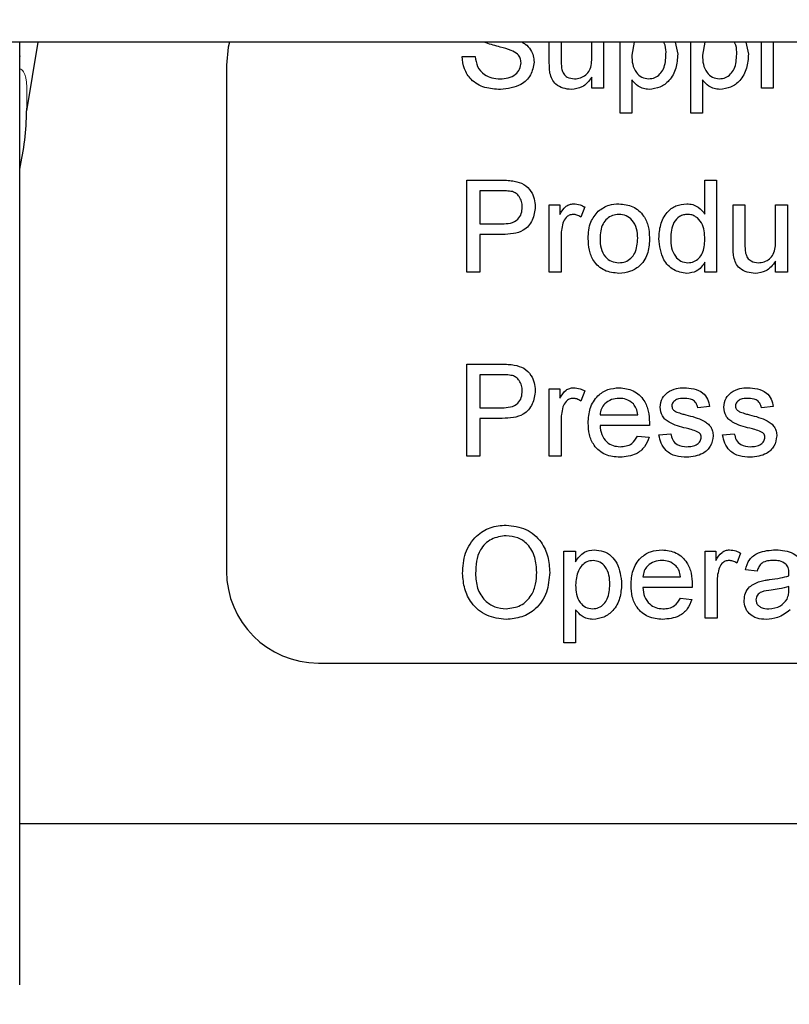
# Paper-space layout 'Blatt5' of a CAD drawing. Header units: millimetres. Extents: x 5 to 418, y 2 to 292.
# Tile 6 of 32: x 203 to 214, y 103 to 117. Entities that reach past the tile are written whole.
import ezdxf

# ---------------------------------------------------------------- set-up
doc = ezdxf.new("R2010")
doc.units = ezdxf.units.MM
doc.layers.add('SLD-0', color=7, linetype='Continuous')
doc.styles.add('SLDTEXTSTYLE0', font='TXT', dxfattribs={"width": 0.605})
doc.dimstyles.new('SLDDIMSTYLE5', dxfattribs={"dimtxt": 3.5, "dimasz": 3.5, "dimexe": 0, "dimexo": 0.0625, "dimgap": 0.875, "dimtad": 1, "dimlfac": 1.5, "dimrnd": 1e-09, "dimzin": 12, "dimdsep": 46, "dimtxsty": 'SLDTEXTSTYLE0', "dimsah": 1, "dimcen": 0.09, "dimadec": 0, "dimazin": 3, "dimtfac": 1, "dimtofl": 0, "dimtmove": 0, "dimatfit": 3, "dimfxl": 1, "dimfrac": 2, "dimtolj": 1, "dimtzin": 12, "dimarcsym": 0})

# ---------------------------------------------------------------- blocks, each defined once
blk = doc.blocks.new('_D_29')
at = {"layer": 'SLD-0'}
for p, q in [((199.887, 103.301), (199.887, 80.71)), ((247.887, 103.301), (247.887, 80.71)), ((247.887, 81.71), (199.887, 81.71))]:
    blk.add_line(p, q, dxfattribs=at)
for centre, start, end in [((226.585, 84.396), 153.4349, 206.5651), ((221.189, 84.396), 333.4349, 26.5651)]:
    blk.add_arc(centre, 6.006, start, end, dxfattribs=at)
for points in [[(199.887, 81.71), (203.387, 81.25), (203.387, 82.17)], [(247.887, 81.71), (244.387, 82.17), (244.387, 81.25)]]:
    blk.add_solid(points, dxfattribs=at)
at = {"layer": 'SLD-0', "insert": (221.213, 86.222), "char_height": 3.5, "attachment_point": 1, "style": 'SLDTEXTSTYLE0'}
blk.add_mtext('72', dxfattribs=at)
blk = doc.blocks.new('_D_34')
at = {"layer": 'SLD-0', "color": 7}
for p, q in [((166.22, 121.634), (166.22, 71.634)), ((247.887, 103.301), (247.887, 71.634)), ((166.22, 72.634), (247.887, 72.634))]:
    blk.add_line(p, q, dxfattribs=at)
for points in [[(166.22, 72.634), (169.72, 72.174), (169.72, 73.094)], [(247.887, 72.634), (244.387, 73.094), (244.387, 72.174)]]:
    blk.add_solid(points, dxfattribs=at)
at = {"layer": 'SLD-0', "color": 7, "insert": (201.038, 77.146), "char_height": 3.5, "attachment_point": 1, "style": 'SLDTEXTSTYLE0'}
blk.add_mtext('122,5', dxfattribs=at)

psp = doc.layouts.new('Blatt5')

# ---------------------------------------------------------------- linework, layer by layer
at = {"color": 7, "linetype": 'Continuous', "lineweight": 25}
for p, q in [((261.6443, 116.9677), (184.1289, 116.9677)), ((203.22, 103.9041), (203.22, 116.9677)), ((203.4815, 116.9704), (203.3198, 115.9718)), ((210.9037, 116.6747), (210.9037, 116.9677)), ((211.0747, 116.9677), (211.0747, 116.7455)), ((211.5191, 116.7636), (211.5191, 116.9677)), ((211.69, 116.9677), (211.69, 116.301)), ((211.9294, 115.942), (211.9294, 116.9677)), ((212.1358, 116.9677), (212.1003, 116.7802)), ((212.7273, 116.9677), (212.767, 116.7954)), ((212.955, 115.942), (212.955, 116.9677)), ((213.1614, 116.9677), (213.1259, 116.7802)), ((213.753, 116.9677), (213.7926, 116.7954)), ((213.9806, 116.301), (213.9806, 116.9677)), ((214.1516, 116.9677), (214.1516, 116.301)), ((203.22, 116.7421), (203.2292, 116.7698)), ((206.22, 116.6344), (206.22, 109.301)), ((209.6388, 116.7626), (209.8268, 116.7626)), ((211.5191, 116.301), (211.5191, 116.4602)), ((212.1003, 116.4233), (212.1003, 115.942)), ((213.1259, 116.4233), (213.1259, 115.942)), ((211.69, 116.301), (211.5191, 116.301)), ((214.1516, 116.301), (213.9806, 116.301)), ((212.1003, 115.942), (211.9294, 115.942)), ((213.1259, 115.942), (212.955, 115.942)), ((209.7071, 114.9677), (210.197, 114.9677)), ((209.7071, 113.6344), (209.7071, 114.9677)), ((213.1601, 114.4752), (213.1601, 114.9677)), ((213.1601, 114.9677), (213.3311, 114.9677)), ((213.3311, 114.9677), (213.3311, 113.6344)), ((210.2135, 114.8138), (209.8952, 114.8138)), ((209.8952, 114.8138), (209.8952, 114.3352)), ((210.9037, 114.6087), (211.0576, 114.6087)), ((210.9037, 113.6344), (210.9037, 114.6087)), ((211.0576, 114.6087), (211.0576, 114.4728)), ((211.4165, 114.5801), (211.3631, 114.4319)), ((213.5704, 114.008), (213.5704, 114.6087)), ((213.5704, 114.6087), (213.7413, 114.6087)), ((213.7413, 114.6087), (213.7413, 114.0788)), ((214.1858, 114.6087), (214.3567, 114.6087)), ((214.1858, 114.097), (214.1858, 114.6087)), ((214.3567, 114.6087), (214.3567, 113.6344)), ((209.8952, 114.3352), (210.2167, 114.3352)), ((210.2218, 114.1814), (209.8952, 114.1814)), ((209.8952, 114.1814), (209.8952, 113.6344)), ((211.0747, 114.152), (211.0747, 113.6344)), ((213.1601, 113.6344), (213.1601, 113.7815)), ((214.1858, 113.6344), (214.1858, 113.7935)), ((209.8952, 113.6344), (209.7071, 113.6344)), ((211.0747, 113.6344), (210.9037, 113.6344)), ((213.3311, 113.6344), (213.1601, 113.6344)), ((214.3567, 113.6344), (214.1858, 113.6344)), ((209.7071, 110.9677), (209.7071, 112.301)), ((209.7071, 112.301), (210.197, 112.301)), ((210.2135, 112.1472), (209.8952, 112.1472)), ((209.8952, 112.1472), (209.8952, 111.6685)), ((210.9037, 111.942), (211.0576, 111.942)), ((210.9037, 110.9677), (210.9037, 111.942)), ((211.0576, 111.942), (211.0576, 111.8061)), ((211.4165, 111.9135), (211.3631, 111.7652)), ((209.8952, 111.6685), (210.2167, 111.6685)), ((213.2285, 111.6856), (213.0576, 111.6685)), ((214.1516, 111.6856), (213.9806, 111.6685)), ((209.8952, 111.5147), (209.8952, 110.9677)), ((210.2218, 111.5147), (209.8952, 111.5147)), ((211.6388, 111.566), (212.1858, 111.566)), ((211.0747, 111.4853), (211.0747, 110.9677)), ((212.3559, 111.4121), (211.6388, 111.4121)), ((212.1839, 111.2583), (212.3514, 111.2412)), ((212.4935, 111.2754), (212.6644, 111.2925)), ((213.4165, 111.2754), (213.5875, 111.2925)), ((209.8952, 110.9677), (209.7071, 110.9677)), ((211.0747, 110.9677), (210.9037, 110.9677)), ((211.1147, 108.2583), (211.1147, 109.5916)), ((211.1147, 109.5916), (211.2857, 109.5916)), ((211.2857, 109.5916), (211.2857, 109.437)), ((213.166, 109.5916), (213.3199, 109.5916)), ((213.166, 108.6173), (213.166, 109.5916)), ((213.3199, 109.5916), (213.3199, 109.4557)), ((213.6788, 109.563), (213.6254, 109.4148)), ((212.26, 109.2155), (212.8071, 109.2155)), ((213.9182, 109.301), (213.7472, 109.3181)), ((213.337, 109.1349), (213.337, 108.6173)), ((214.3789, 109.0291), (214.3797, 109.0788)), ((212.9772, 109.0617), (212.26, 109.0617)), ((212.8052, 108.9079), (212.9726, 108.8908)), ((211.2857, 108.7396), (211.2857, 108.2583)), ((213.337, 108.6173), (213.166, 108.6173)), ((211.2857, 108.2583), (211.1147, 108.2583)), ((207.5533, 107.9677), (238.22, 107.9677)), ((244.5533, 105.6344), (203.22, 105.6344)), ((203.22, 103.301), (203.22, 103.9041))]:
    psp.add_line(p, q, dxfattribs=at)
at = {"color": 7, "linetype": 'Continuous', "lineweight": 25, "flags": 128}
psp.add_lwpolyline([(206.2623, 116.9677), (206.2456, 116.8945), (206.22, 116.6344)], dxfattribs=at)
at = {"color": 7, "linetype": 'Continuous', "lineweight": 25}
psp.add_arc((207.5533, 109.301), 1.3333, 180, 270, dxfattribs=at)
psp.add_ellipse((199.8866, 116.0048), major_axis=(0, -3.6537), ratio=0.9396926, start_param=1.3288512, end_param=1.5617693, dxfattribs=at)
for points, knots in [([(210.3514, 116.8504), (210.2987, 116.8673), (210.2119, 116.895), (210.0891, 116.9265), (210.0113, 116.9474), (209.9703, 116.9644), (209.9623, 116.9677)], [0, 0, 0, 0, 0.4079034, 0.6719907, 0.9360443, 1, 1, 1, 1]), ([(210.5088, 116.9677), (210.5236, 116.9598), (210.5731, 116.9333), (210.6321, 116.8658), (210.6752, 116.7727), (210.6794, 116.7106), (210.6815, 116.6795)], [0, 0, 0, 0, 0.1420392, 0.4753115, 0.7375418, 1, 1, 1, 1]), ([(212.596, 116.793), (212.5967, 116.8382), (212.5975, 116.8995), (212.5709, 116.9535), (212.564, 116.9677)], [0, 0, 0, 0, 0.7377295, 1, 1, 1, 1]), ([(213.6217, 116.793), (213.6223, 116.8382), (213.6232, 116.8995), (213.5966, 116.9535), (213.5896, 116.9677)], [0, 0, 0, 0, 0.7377295, 1, 1, 1, 1]), ([(210.4935, 116.6704), (210.4913, 116.6934), (210.487, 116.7394), (210.4381, 116.8095), (210.3843, 116.8349), (210.3514, 116.8504)], [0, 0, 0, 0, 0.2800885, 0.5599705, 1, 1, 1, 1]), ([(212.1003, 116.7802), (212.102, 116.736), (212.1053, 116.6478), (212.1528, 116.5313), (212.2409, 116.4519), (212.3105, 116.4425), (212.3452, 116.4378)], [0, 0, 0, 0, 0.2812258, 0.5607439, 0.7806464, 1, 1, 1, 1]), ([(212.3452, 116.4378), (212.3757, 116.4413), (212.4366, 116.4483), (212.5115, 116.5052), (212.5874, 116.6157), (212.5924, 116.7199), (212.596, 116.793)], [0, 0, 0, 0, 0.18658, 0.3734104, 0.5603245, 1, 1, 1, 1]), ([(212.767, 116.7954), (212.762, 116.7265), (212.752, 116.5891), (212.66, 116.4142), (212.513, 116.3053), (212.405, 116.291), (212.3511, 116.2839)], [0, 0, 0, 0, 0.2807503, 0.5602778, 0.7801608, 1, 1, 1, 1]), ([(213.1259, 116.7802), (213.1276, 116.736), (213.131, 116.6478), (213.1784, 116.5313), (213.2666, 116.4519), (213.3361, 116.4425), (213.3709, 116.4378)], [0, 0, 0, 0, 0.2812258, 0.5607439, 0.7806464, 1, 1, 1, 1]), ([(213.3709, 116.4378), (213.4013, 116.4413), (213.4623, 116.4483), (213.5372, 116.5052), (213.613, 116.6157), (213.6181, 116.7199), (213.6217, 116.793)], [0, 0, 0, 0, 0.18658, 0.3734104, 0.5603245, 1, 1, 1, 1]), ([(213.7926, 116.7954), (213.7876, 116.7265), (213.7776, 116.5891), (213.6856, 116.4142), (213.5386, 116.3053), (213.4307, 116.291), (213.3767, 116.2839)], [0, 0, 0, 0, 0.2807503, 0.5602778, 0.7801608, 1, 1, 1, 1]), ([(210.1973, 116.2839), (210.1195, 116.2879), (209.9646, 116.2958), (209.7695, 116.4073), (209.6596, 116.5804), (209.6457, 116.7018), (209.6388, 116.7626)], [0, 0, 0, 0, 0.2808135, 0.5595629, 0.7796198, 1, 1, 1, 1]), ([(209.8268, 116.7626), (209.8344, 116.7117), (209.8495, 116.6104), (209.9483, 116.4996), (210.0693, 116.4461), (210.1491, 116.4406), (210.189, 116.4378)], [0, 0, 0, 0, 0.280632, 0.5586744, 0.7791973, 1, 1, 1, 1]), ([(210.189, 116.4378), (210.229, 116.4403), (210.3088, 116.4453), (210.4119, 116.4943), (210.4799, 116.5764), (210.4889, 116.6391), (210.4935, 116.6704)], [0, 0, 0, 0, 0.2809172, 0.5608127, 0.7805018, 1, 1, 1, 1]), ([(210.6815, 116.6795), (210.6708, 116.6146), (210.6495, 116.4846), (210.4687, 116.3151), (210.3002, 116.2958), (210.1973, 116.2839)], [0, 0, 0, 0, 0.2799417, 0.5600797, 1, 1, 1, 1]), ([(210.9133, 116.5214), (210.9099, 116.5499), (210.9037, 116.6008), (210.9037, 116.6521), (210.9037, 116.6747)], [0, 0, 0, 0, 0.5598387, 1, 1, 1, 1]), ([(211.0747, 116.7455), (211.0745, 116.7134), (211.0743, 116.6562), (211.0814, 116.5995), (211.0845, 116.5745)], [0, 0, 0, 0, 0.560241, 1, 1, 1, 1]), ([(211.2688, 116.4378), (211.298, 116.4407), (211.3563, 116.4465), (211.4348, 116.4896), (211.517, 116.5913), (211.5182, 116.6925), (211.5191, 116.7636)], [0, 0, 0, 0, 0.18711147, 0.37425315, 0.56083426, 1, 1, 1, 1]), ([(211.2229, 116.2839), (211.1831, 116.2875), (211.1035, 116.2947), (211.0019, 116.3473), (210.9366, 116.4299), (210.9211, 116.4908), (210.9133, 116.5214)], [0, 0, 0, 0, 0.2802863, 0.5601857, 0.7796074, 1, 1, 1, 1]), ([(211.0845, 116.5745), (211.0921, 116.5524), (211.1072, 116.5082), (211.1716, 116.4493), (211.232, 116.4421), (211.2688, 116.4378)], [0, 0, 0, 0, 0.2808637, 0.561194, 1, 1, 1, 1]), ([(211.5191, 116.4602), (211.4764, 116.4047), (211.3999, 116.3054), (211.277, 116.2905), (211.2229, 116.2839)], [0, 0, 0, 0, 0.55946567, 1, 1, 1, 1]), ([(212.3511, 116.2839), (212.3232, 116.286), (212.2674, 116.2902), (212.1758, 116.3352), (212.1289, 116.3899), (212.1003, 116.4233)], [0, 0, 0, 0, 0.28037836, 0.56057659, 1, 1, 1, 1]), ([(213.3767, 116.2839), (213.3488, 116.286), (213.293, 116.2902), (213.2015, 116.3352), (213.1546, 116.3899), (213.1259, 116.4233)], [0, 0, 0, 0, 0.2803784, 0.5605766, 1, 1, 1, 1]), ([(210.197, 114.9677), (210.234, 114.9675), (210.3002, 114.9673), (210.3658, 114.9588), (210.3946, 114.9551)], [0, 0, 0, 0, 0.5601005, 1, 1, 1, 1]), ([(210.3946, 114.9551), (210.443, 114.9433), (210.5394, 114.9198), (210.6387, 114.8173), (210.6903, 114.7004), (210.6958, 114.6231), (210.6986, 114.5844)], [0, 0, 0, 0, 0.280013, 0.5589104, 0.7793956, 1, 1, 1, 1]), ([(210.3671, 114.8021), (210.3386, 114.8064), (210.2877, 114.814), (210.2362, 114.8139), (210.2135, 114.8138)], [0, 0, 0, 0, 0.55958492, 1, 1, 1, 1]), ([(210.5106, 114.5791), (210.5089, 114.6057), (210.5055, 114.659), (210.4727, 114.7269), (210.4256, 114.7784), (210.3866, 114.7942), (210.3671, 114.8021)], [0, 0, 0, 0, 0.2802608, 0.5600775, 0.7801497, 1, 1, 1, 1]), ([(210.2167, 114.3352), (210.2576, 114.3366), (210.3389, 114.3395), (210.4484, 114.3877), (210.504, 114.4826), (210.5084, 114.5469), (210.5106, 114.5791)], [0, 0, 0, 0, 0.2814007, 0.5597529, 0.7793558, 1, 1, 1, 1]), ([(210.6986, 114.5844), (210.6915, 114.5177), (210.6774, 114.3847), (210.5072, 114.1922), (210.3302, 114.1855), (210.2218, 114.1814)], [0, 0, 0, 0, 0.2807512, 0.5597085, 1, 1, 1, 1]), ([(211.0576, 114.4728), (211.0831, 114.5162), (211.1188, 114.5767), (211.1982, 114.6206), (211.2371, 114.6241), (211.2565, 114.6258)], [0, 0, 0, 0, 0.5595991, 0.7797717, 1, 1, 1, 1]), ([(211.2565, 114.6258), (211.288, 114.6228), (211.3443, 114.6173), (211.3945, 114.5915), (211.4165, 114.5801)], [0, 0, 0, 0, 0.5595462, 1, 1, 1, 1]), ([(211.4678, 114.1215), (211.4717, 114.2052), (211.4785, 114.3545), (211.573, 114.4686), (211.6145, 114.5187)], [0, 0, 0, 0, 0.56096346, 1, 1, 1, 1]), ([(211.6145, 114.5187), (211.665, 114.5538), (211.7554, 114.6165), (211.8646, 114.623), (211.9128, 114.6258)], [0, 0, 0, 0, 0.5590331, 1, 1, 1, 1]), ([(211.9128, 114.6258), (211.9829, 114.6181), (212.1229, 114.6028), (212.2752, 114.466), (212.348, 114.2997), (212.3538, 114.19), (212.3567, 114.1352)], [0, 0, 0, 0, 0.2795556, 0.5586004, 0.7789908, 1, 1, 1, 1]), ([(212.4935, 114.1207), (212.498, 114.1885), (212.5071, 114.3238), (212.5917, 114.4992), (212.7367, 114.6079), (212.8434, 114.6198), (212.8968, 114.6258)], [0, 0, 0, 0, 0.2809621, 0.5604404, 0.7801273, 1, 1, 1, 1]), ([(212.8968, 114.6258), (212.9264, 114.6236), (212.9856, 114.6193), (213.0828, 114.5712), (213.1308, 114.5116), (213.1601, 114.4752)], [0, 0, 0, 0, 0.2805627, 0.5608961, 1, 1, 1, 1]), ([(211.1011, 114.3472), (211.0924, 114.3113), (211.0769, 114.247), (211.0753, 114.181), (211.0747, 114.152)], [0, 0, 0, 0, 0.5598877, 1, 1, 1, 1]), ([(211.2499, 114.472), (211.2304, 114.4696), (211.1916, 114.4648), (211.133, 114.422), (211.1132, 114.3756), (211.1011, 114.3472)], [0, 0, 0, 0, 0.2803051, 0.5609106, 1, 1, 1, 1]), ([(211.3631, 114.4319), (211.3436, 114.4443), (211.3088, 114.4665), (211.2679, 114.4703), (211.2499, 114.472)], [0, 0, 0, 0, 0.5601157, 1, 1, 1, 1]), ([(211.9128, 114.472), (211.8815, 114.4692), (211.8188, 114.4638), (211.7371, 114.4131), (211.6507, 114.3048), (211.6437, 114.1974), (211.6388, 114.1221)], [0, 0, 0, 0, 0.1871365, 0.3740246, 0.5610972, 1, 1, 1, 1]), ([(212.1858, 114.1271), (212.1837, 114.1736), (212.1796, 114.2661), (212.1194, 114.3843), (212.0222, 114.46), (211.9492, 114.468), (211.9128, 114.472)], [0, 0, 0, 0, 0.28106405, 0.56031642, 0.78017413, 1, 1, 1, 1]), ([(212.908, 114.472), (212.8879, 114.4705), (212.8478, 114.4676), (212.7739, 114.4346), (212.6744, 114.3269), (212.6684, 114.2034), (212.6644, 114.121)], [0, 0, 0, 0, 0.1257175, 0.25135, 0.5010251, 1, 1, 1, 1]), ([(213.1601, 114.1082), (213.1559, 114.1935), (213.1495, 114.3214), (213.0464, 114.4323), (212.9703, 114.4675), (212.9288, 114.4705), (212.908, 114.472)], [0, 0, 0, 0, 0.49896515, 0.74868434, 0.87428084, 1, 1, 1, 1]), ([(211.9128, 113.6173), (211.8413, 113.6248), (211.6984, 113.6399), (211.5432, 113.7814), (211.476, 113.9539), (211.4705, 114.0656), (211.4678, 114.1215)], [0, 0, 0, 0, 0.2796157, 0.5583707, 0.778858, 1, 1, 1, 1]), ([(211.6388, 114.1221), (211.6408, 114.075), (211.6449, 113.9813), (211.7024, 113.8594), (211.8019, 113.7831), (211.8758, 113.7751), (211.9128, 113.7711)], [0, 0, 0, 0, 0.2811293, 0.560384, 0.7801589, 1, 1, 1, 1]), ([(212.3567, 114.1352), (212.3543, 114.0625), (212.3495, 113.9178), (212.2454, 113.7354), (212.0829, 113.6343), (211.9695, 113.6229), (211.9128, 113.6173)], [0, 0, 0, 0, 0.2810332, 0.5595131, 0.779602, 1, 1, 1, 1]), ([(211.9128, 113.7711), (211.9444, 113.7739), (212.0077, 113.7795), (212.0892, 113.8325), (212.1749, 113.9427), (212.1813, 114.0511), (212.1858, 114.1271)], [0, 0, 0, 0, 0.1870444, 0.3739447, 0.5609834, 1, 1, 1, 1]), ([(212.8976, 113.6173), (212.8304, 113.6283), (212.6959, 113.6503), (212.5235, 113.8402), (212.5048, 114.0143), (212.4935, 114.1207)], [0, 0, 0, 0, 0.27961471, 0.55990103, 1, 1, 1, 1]), ([(212.6644, 114.121), (212.6662, 114.0759), (212.6698, 113.9859), (212.7202, 113.8683), (212.8089, 113.7867), (212.8796, 113.7763), (212.9149, 113.7711)], [0, 0, 0, 0, 0.2812057, 0.5608389, 0.7808122, 1, 1, 1, 1]), ([(212.9149, 113.7711), (212.9442, 113.7743), (213.0026, 113.7806), (213.0756, 113.8334), (213.1508, 113.938), (213.1563, 114.038), (213.1601, 114.1082)], [0, 0, 0, 0, 0.1867191, 0.3735422, 0.5605246, 1, 1, 1, 1]), ([(213.7413, 114.0788), (213.7412, 114.0467), (213.7409, 113.9895), (213.7481, 113.9328), (213.7512, 113.9079)], [0, 0, 0, 0, 0.560241, 1, 1, 1, 1]), ([(213.9355, 113.7711), (213.9646, 113.774), (214.0229, 113.7799), (214.1015, 113.823), (214.1837, 113.9246), (214.1849, 114.0259), (214.1858, 114.097)], [0, 0, 0, 0, 0.1871115, 0.3742532, 0.5608343, 1, 1, 1, 1]), ([(213.58, 113.8547), (213.5765, 113.8832), (213.5704, 113.9342), (213.5704, 113.9854), (213.5704, 114.008)], [0, 0, 0, 0, 0.5598387, 1, 1, 1, 1]), ([(213.1601, 113.7815), (213.144, 113.7556), (213.1118, 113.7039), (213.0249, 113.6328), (212.9458, 113.6231), (212.8976, 113.6173)], [0, 0, 0, 0, 0.2811161, 0.561725, 1, 1, 1, 1]), ([(213.8896, 113.6173), (213.8497, 113.6208), (213.7702, 113.628), (213.6685, 113.6806), (213.6033, 113.7632), (213.5878, 113.8242), (213.58, 113.8547)], [0, 0, 0, 0, 0.2802863, 0.5601857, 0.7796074, 1, 1, 1, 1]), ([(213.7512, 113.9079), (213.7588, 113.8857), (213.7739, 113.8415), (213.8382, 113.7826), (213.8986, 113.7755), (213.9355, 113.7711)], [0, 0, 0, 0, 0.2808637, 0.561194, 1, 1, 1, 1]), ([(214.1858, 113.7935), (214.143, 113.738), (214.0666, 113.6387), (213.9437, 113.6238), (213.8896, 113.6173)], [0, 0, 0, 0, 0.5594657, 1, 1, 1, 1]), ([(210.197, 112.301), (210.234, 112.3009), (210.3002, 112.3006), (210.3658, 112.2922), (210.3946, 112.2885)], [0, 0, 0, 0, 0.5601005, 1, 1, 1, 1]), ([(210.3946, 112.2885), (210.443, 112.2767), (210.5394, 112.2531), (210.6387, 112.1506), (210.6903, 112.0338), (210.6958, 111.9564), (210.6986, 111.9177)], [0, 0, 0, 0, 0.280013, 0.5589104, 0.7793956, 1, 1, 1, 1]), ([(210.3671, 112.1354), (210.3386, 112.1397), (210.2877, 112.1474), (210.2362, 112.1472), (210.2135, 112.1472)], [0, 0, 0, 0, 0.5595849, 1, 1, 1, 1]), ([(210.5106, 111.9124), (210.5089, 111.9391), (210.5055, 111.9923), (210.4727, 112.0602), (210.4256, 112.1117), (210.3866, 112.1275), (210.3671, 112.1354)], [0, 0, 0, 0, 0.2802608, 0.5600775, 0.7801497, 1, 1, 1, 1]), ([(211.0576, 111.8061), (211.0831, 111.8495), (211.1188, 111.9101), (211.1982, 111.9539), (211.2371, 111.9574), (211.2565, 111.9591)], [0, 0, 0, 0, 0.55959912, 0.77977168, 1, 1, 1, 1]), ([(211.2565, 111.9591), (211.288, 111.9561), (211.3443, 111.9507), (211.3945, 111.9248), (211.4165, 111.9135)], [0, 0, 0, 0, 0.5595462, 1, 1, 1, 1]), ([(211.4678, 111.4466), (211.4721, 111.5189), (211.4805, 111.663), (211.5884, 111.8408), (211.748, 111.9448), (211.8614, 111.9544), (211.9181, 111.9591)], [0, 0, 0, 0, 0.2807476, 0.5597747, 0.7796663, 1, 1, 1, 1]), ([(211.9181, 111.9591), (211.9889, 111.951), (212.1302, 111.9346), (212.2807, 111.7918), (212.3483, 111.6218), (212.3539, 111.5113), (212.3567, 111.4559)], [0, 0, 0, 0, 0.2793662, 0.5583982, 0.7788851, 1, 1, 1, 1]), ([(212.6177, 111.8908), (212.6595, 111.9131), (212.7344, 111.9532), (212.8189, 111.9573), (212.8562, 111.9591)], [0, 0, 0, 0, 0.5589377, 1, 1, 1, 1]), ([(212.8562, 111.9591), (212.904, 111.9563), (212.9996, 111.9505), (213.1277, 111.8984), (213.2062, 111.7971), (213.2211, 111.7229), (213.2285, 111.6856)], [0, 0, 0, 0, 0.2807369, 0.5604275, 0.7794497, 1, 1, 1, 1]), ([(213.5407, 111.8908), (213.5826, 111.9131), (213.6575, 111.9532), (213.742, 111.9573), (213.7792, 111.9591)], [0, 0, 0, 0, 0.5589377, 1, 1, 1, 1]), ([(213.7792, 111.9591), (213.8271, 111.9563), (213.9227, 111.9505), (214.0507, 111.8984), (214.1293, 111.7971), (214.1441, 111.7229), (214.1516, 111.6856)], [0, 0, 0, 0, 0.28073686, 0.56042748, 0.77944966, 1, 1, 1, 1]), ([(210.2167, 111.6685), (210.2576, 111.67), (210.3389, 111.6728), (210.4484, 111.721), (210.504, 111.816), (210.5084, 111.8802), (210.5106, 111.9124)], [0, 0, 0, 0, 0.2814007, 0.5597529, 0.7793558, 1, 1, 1, 1]), ([(210.6986, 111.9177), (210.6915, 111.851), (210.6774, 111.718), (210.5072, 111.5256), (210.3302, 111.5188), (210.2218, 111.5147)], [0, 0, 0, 0, 0.2807512, 0.5597085, 1, 1, 1, 1]), ([(211.2499, 111.8053), (211.2304, 111.8029), (211.1916, 111.7981), (211.133, 111.7554), (211.1132, 111.7089), (211.1011, 111.6806)], [0, 0, 0, 0, 0.2803051, 0.5609106, 1, 1, 1, 1]), ([(211.3631, 111.7652), (211.3436, 111.7776), (211.3088, 111.7998), (211.2679, 111.8036), (211.2499, 111.8053)], [0, 0, 0, 0, 0.5601157, 1, 1, 1, 1]), ([(211.9173, 111.8053), (211.8792, 111.8021), (211.8029, 111.7957), (211.711, 111.7365), (211.6526, 111.6552), (211.6434, 111.5957), (211.6388, 111.566)], [0, 0, 0, 0, 0.2801903, 0.5597279, 0.7796424, 1, 1, 1, 1]), ([(212.123, 111.7236), (212.089, 111.7504), (212.0282, 111.7986), (211.9513, 111.8032), (211.9173, 111.8053)], [0, 0, 0, 0, 0.5585118, 1, 1, 1, 1]), ([(212.5106, 111.6766), (212.5169, 111.7237), (212.5284, 111.8081), (212.5903, 111.8655), (212.6177, 111.8908)], [0, 0, 0, 0, 0.5589275, 1, 1, 1, 1]), ([(212.8687, 111.8053), (212.8273, 111.8043), (212.7652, 111.8029), (212.7063, 111.7594), (212.6843, 111.7245), (212.6824, 111.7041), (212.6815, 111.6939)], [0, 0, 0, 0, 0.4997698, 0.7490947, 0.8745923, 1, 1, 1, 1]), ([(213.0576, 111.6685), (213.0514, 111.6921), (213.0392, 111.7391), (212.9697, 111.7983), (212.907, 111.8026), (212.8687, 111.8053)], [0, 0, 0, 0, 0.2803044, 0.560237, 1, 1, 1, 1]), ([(213.4336, 111.6766), (213.44, 111.7237), (213.4515, 111.8081), (213.5134, 111.8655), (213.5407, 111.8908)], [0, 0, 0, 0, 0.5589275, 1, 1, 1, 1]), ([(213.7918, 111.8053), (213.7504, 111.8043), (213.6882, 111.8029), (213.6294, 111.7594), (213.6074, 111.7245), (213.6055, 111.7041), (213.6046, 111.6939)], [0, 0, 0, 0, 0.4997698, 0.7490947, 0.8745923, 1, 1, 1, 1]), ([(213.9806, 111.6685), (213.9745, 111.6921), (213.9623, 111.7391), (213.8928, 111.7983), (213.8301, 111.8026), (213.7918, 111.8053)], [0, 0, 0, 0, 0.2803044, 0.560237, 1, 1, 1, 1]), ([(211.1011, 111.6806), (211.0924, 111.6446), (211.0769, 111.5804), (211.0753, 111.5144), (211.0747, 111.4853)], [0, 0, 0, 0, 0.5598877, 1, 1, 1, 1]), ([(212.1858, 111.566), (212.1813, 111.5985), (212.1734, 111.6565), (212.1384, 111.7031), (212.123, 111.7236)], [0, 0, 0, 0, 0.5606744, 1, 1, 1, 1]), ([(212.8898, 111.3718), (212.8031, 111.3938), (212.6947, 111.4214), (212.5842, 111.4959), (212.5266, 111.5654), (212.517, 111.6322), (212.5106, 111.6766)], [0, 0, 0, 0, 0.5013208, 0.6265921, 0.7518172, 1, 1, 1, 1]), ([(212.6815, 111.6939), (212.6825, 111.6835), (212.6843, 111.665), (212.6948, 111.6497), (212.6994, 111.6429)], [0, 0, 0, 0, 0.5592363, 1, 1, 1, 1]), ([(212.6994, 111.6429), (212.7086, 111.6337), (212.725, 111.6172), (212.7463, 111.608), (212.7557, 111.6039)], [0, 0, 0, 0, 0.5590842, 1, 1, 1, 1]), ([(213.8129, 111.3718), (213.7262, 111.3938), (213.6178, 111.4214), (213.5072, 111.4959), (213.4497, 111.5654), (213.44, 111.6322), (213.4336, 111.6766)], [0, 0, 0, 0, 0.5013208, 0.6265921, 0.7518172, 1, 1, 1, 1]), ([(213.6046, 111.6939), (213.6056, 111.6835), (213.6074, 111.665), (213.6179, 111.6497), (213.6225, 111.6429)], [0, 0, 0, 0, 0.5592363, 1, 1, 1, 1]), ([(213.6225, 111.6429), (213.6317, 111.6337), (213.6481, 111.6172), (213.6694, 111.608), (213.6788, 111.6039)], [0, 0, 0, 0, 0.5590842, 1, 1, 1, 1]), ([(212.7557, 111.6039), (212.7798, 111.5966), (212.8227, 111.5834), (212.866, 111.5717), (212.885, 111.5665)], [0, 0, 0, 0, 0.55996489, 1, 1, 1, 1]), ([(212.885, 111.5665), (212.9737, 111.5438), (213.0846, 111.5153), (213.2016, 111.4436), (213.2477, 111.3923), (213.2758, 111.3287), (213.2784, 111.2832), (213.2798, 111.2604)], [0, 0, 0, 0, 0.5004464, 0.6253959, 0.750274, 0.8750687, 1, 1, 1, 1]), ([(213.6788, 111.6039), (213.7028, 111.5966), (213.7458, 111.5834), (213.789, 111.5717), (213.8081, 111.5665)], [0, 0, 0, 0, 0.5599649, 1, 1, 1, 1]), ([(213.8081, 111.5665), (213.8968, 111.5438), (214.0077, 111.5153), (214.1247, 111.4436), (214.1708, 111.3923), (214.1989, 111.3287), (214.2015, 111.2832), (214.2029, 111.2604)], [0, 0, 0, 0, 0.5004464, 0.6253959, 0.750274, 0.8750687, 1, 1, 1, 1]), ([(211.9272, 110.9506), (211.8551, 110.9571), (211.7113, 110.97), (211.5504, 111.1061), (211.4766, 111.2778), (211.4708, 111.3903), (211.4678, 111.4466)], [0, 0, 0, 0, 0.2799521, 0.5586609, 0.7789943, 1, 1, 1, 1]), ([(211.6388, 111.4121), (211.644, 111.368), (211.6546, 111.2799), (211.726, 111.1743), (211.8254, 111.1132), (211.8951, 111.1074), (211.9299, 111.1044)], [0, 0, 0, 0, 0.28063342, 0.55968732, 0.77966053, 1, 1, 1, 1]), ([(212.3567, 111.4559), (212.3566, 111.4478), (212.3564, 111.4332), (212.3561, 111.4186), (212.3559, 111.4121)], [0, 0, 0, 0, 0.5599987, 1, 1, 1, 1]), ([(213.0503, 111.3219), (213.0209, 111.3327), (212.9682, 111.3521), (212.9138, 111.3658), (212.8898, 111.3718)], [0, 0, 0, 0, 0.5597879, 1, 1, 1, 1]), ([(213.9734, 111.3219), (213.9439, 111.3327), (213.8913, 111.3521), (213.8369, 111.3658), (213.8129, 111.3718)], [0, 0, 0, 0, 0.5597879, 1, 1, 1, 1]), ([(212.3514, 111.2412), (212.3322, 111.1927), (212.2938, 111.0957), (212.1446, 110.9713), (212.0096, 110.9584), (211.9272, 110.9506)], [0, 0, 0, 0, 0.28061317, 0.56083289, 1, 1, 1, 1]), ([(211.9299, 111.1044), (211.9593, 111.1061), (212.0182, 111.1095), (212.119, 111.1517), (212.1593, 111.2179), (212.1839, 111.2583)], [0, 0, 0, 0, 0.28128238, 0.56190631, 1, 1, 1, 1]), ([(212.8981, 110.9506), (212.8441, 110.9531), (212.7365, 110.9582), (212.5984, 111.0323), (212.5212, 111.1513), (212.5027, 111.234), (212.4935, 111.2754)], [0, 0, 0, 0, 0.28073918, 0.55929692, 0.7793109, 1, 1, 1, 1]), ([(212.6644, 111.2925), (212.6713, 111.2617), (212.6849, 111.2004), (212.7679, 111.1155), (212.8499, 111.1086), (212.9, 111.1044)], [0, 0, 0, 0, 0.2813144, 0.5610688, 1, 1, 1, 1]), ([(213.2798, 111.2604), (213.2715, 111.2092), (213.2551, 111.1068), (213.112, 110.9737), (212.9792, 110.9594), (212.8981, 110.9506)], [0, 0, 0, 0, 0.279926, 0.5600378, 1, 1, 1, 1]), ([(212.9, 111.1044), (212.9261, 111.1054), (212.9783, 111.1073), (213.0475, 111.133), (213.0982, 111.1816), (213.1053, 111.2226), (213.1088, 111.2431)], [0, 0, 0, 0, 0.2811877, 0.5609523, 0.7810946, 1, 1, 1, 1]), ([(213.1088, 111.2431), (213.1078, 111.2528), (213.1057, 111.2722), (213.0853, 111.3016), (213.0636, 111.3142), (213.0503, 111.3219)], [0, 0, 0, 0, 0.279757, 0.5598387, 1, 1, 1, 1]), ([(213.8212, 110.9506), (213.7672, 110.9531), (213.6595, 110.9582), (213.5215, 111.0323), (213.4443, 111.1513), (213.4258, 111.234), (213.4165, 111.2754)], [0, 0, 0, 0, 0.28073918, 0.55929692, 0.7793109, 1, 1, 1, 1]), ([(213.5875, 111.2925), (213.5943, 111.2617), (213.608, 111.2004), (213.691, 111.1155), (213.773, 111.1086), (213.8231, 111.1044)], [0, 0, 0, 0, 0.2813144, 0.5610688, 1, 1, 1, 1]), ([(214.2029, 111.2604), (214.1946, 111.2092), (214.1781, 111.1068), (214.0351, 110.9737), (213.9023, 110.9594), (213.8212, 110.9506)], [0, 0, 0, 0, 0.279926, 0.5600378, 1, 1, 1, 1]), ([(213.8231, 111.1044), (213.8492, 111.1054), (213.9014, 111.1073), (213.9706, 111.133), (214.0213, 111.1816), (214.0284, 111.2226), (214.0319, 111.2431)], [0, 0, 0, 0, 0.2811877, 0.5609523, 0.7810946, 1, 1, 1, 1]), ([(214.0319, 111.2431), (214.0309, 111.2528), (214.0288, 111.2722), (214.0083, 111.3016), (213.9867, 111.3142), (213.9734, 111.3219)], [0, 0, 0, 0, 0.279757, 0.5598387, 1, 1, 1, 1]), ([(209.6447, 109.2663), (209.6512, 109.3664), (209.6643, 109.5659), (209.82, 109.8083), (210.0425, 109.9486), (210.1994, 109.9613), (210.2779, 109.9677)], [0, 0, 0, 0, 0.2805704, 0.5595746, 0.7795608, 1, 1, 1, 1]), ([(210.2779, 109.9677), (210.3761, 109.9562), (210.5721, 109.9331), (210.7881, 109.7446), (210.894, 109.5125), (210.9044, 109.3587), (210.9096, 109.2818)], [0, 0, 0, 0, 0.2795644, 0.5585841, 0.7790872, 1, 1, 1, 1]), ([(210.279, 109.8138), (210.2041, 109.8038), (210.0545, 109.7837), (209.8492, 109.5822), (209.839, 109.3849), (209.8327, 109.2642)], [0, 0, 0, 0, 0.2801277, 0.5596529, 1, 1, 1, 1]), ([(210.7216, 109.2831), (210.717, 109.3559), (210.7079, 109.501), (210.6081, 109.6847), (210.4504, 109.7959), (210.3361, 109.8079), (210.279, 109.8138)], [0, 0, 0, 0, 0.2807967, 0.5600682, 0.779984, 1, 1, 1, 1]), ([(211.2857, 109.437), (211.3233, 109.4911), (211.3905, 109.5878), (211.5058, 109.6023), (211.5565, 109.6087)], [0, 0, 0, 0, 0.5601586, 1, 1, 1, 1]), ([(211.5565, 109.6087), (211.601, 109.6048), (211.6901, 109.597), (211.8065, 109.5247), (211.9269, 109.3693), (211.9418, 109.2178), (211.9523, 109.1116)], [0, 0, 0, 0, 0.1870904, 0.3740516, 0.5611041, 1, 1, 1, 1]), ([(212.0891, 109.0962), (212.0933, 109.1685), (212.1018, 109.3126), (212.2097, 109.4904), (212.3693, 109.5944), (212.4827, 109.6039), (212.5394, 109.6087)], [0, 0, 0, 0, 0.2807476, 0.5597747, 0.7796663, 1, 1, 1, 1]), ([(212.5394, 109.6087), (212.6101, 109.6005), (212.7515, 109.5842), (212.902, 109.4414), (212.9696, 109.2714), (212.9752, 109.1609), (212.978, 109.1055)], [0, 0, 0, 0, 0.2793662, 0.5583982, 0.7788851, 1, 1, 1, 1]), ([(213.3199, 109.4557), (213.3454, 109.4991), (213.3811, 109.5597), (213.4605, 109.6035), (213.4994, 109.607), (213.5189, 109.6087)], [0, 0, 0, 0, 0.5595991, 0.7797717, 1, 1, 1, 1]), ([(213.5189, 109.6087), (213.5504, 109.6057), (213.6066, 109.6003), (213.6568, 109.5744), (213.6788, 109.563)], [0, 0, 0, 0, 0.5595462, 1, 1, 1, 1]), ([(213.7472, 109.3181), (213.7629, 109.3711), (213.7941, 109.4769), (213.9628, 109.595), (214.1029, 109.6035), (214.1887, 109.6087)], [0, 0, 0, 0, 0.28042975, 0.55930324, 1, 1, 1, 1]), ([(214.1887, 109.6087), (214.2778, 109.604), (214.4019, 109.5973), (214.5296, 109.4952), (214.5495, 109.4285), (214.5595, 109.395)], [0, 0, 0, 0, 0.5592531, 0.7791951, 1, 1, 1, 1]), ([(211.5376, 109.4549), (211.5072, 109.4508), (211.4463, 109.4425), (211.3738, 109.3828), (211.2967, 109.2737), (211.2902, 109.1695), (211.2857, 109.0964)], [0, 0, 0, 0, 0.1863135, 0.3732882, 0.5605134, 1, 1, 1, 1]), ([(211.7814, 109.1092), (211.7797, 109.1536), (211.7763, 109.242), (211.7279, 109.3578), (211.6418, 109.4394), (211.5723, 109.4497), (211.5376, 109.4549)], [0, 0, 0, 0, 0.2812816, 0.5609541, 0.7809189, 1, 1, 1, 1]), ([(212.5386, 109.4549), (212.5005, 109.4517), (212.4242, 109.4453), (212.3323, 109.386), (212.2739, 109.3048), (212.2647, 109.2453), (212.26, 109.2155)], [0, 0, 0, 0, 0.2801903, 0.5597279, 0.7796424, 1, 1, 1, 1]), ([(212.7443, 109.3731), (212.7103, 109.4), (212.6495, 109.4482), (212.5726, 109.4528), (212.5386, 109.4549)], [0, 0, 0, 0, 0.5585118, 1, 1, 1, 1]), ([(212.8071, 109.2155), (212.8026, 109.2481), (212.7947, 109.3061), (212.7597, 109.3527), (212.7443, 109.3731)], [0, 0, 0, 0, 0.5606744, 1, 1, 1, 1]), ([(213.5122, 109.4549), (213.4927, 109.4525), (213.4539, 109.4477), (213.3953, 109.405), (213.3755, 109.3585), (213.3634, 109.3301)], [0, 0, 0, 0, 0.2803051, 0.5609106, 1, 1, 1, 1]), ([(213.6254, 109.4148), (213.6059, 109.4272), (213.5711, 109.4494), (213.5302, 109.4532), (213.5122, 109.4549)], [0, 0, 0, 0, 0.5601157, 1, 1, 1, 1]), ([(214.158, 109.4549), (214.1289, 109.4539), (214.0708, 109.4521), (213.99, 109.4265), (213.9406, 109.3662), (213.9257, 109.3228), (213.9182, 109.301)], [0, 0, 0, 0, 0.2808547, 0.5597509, 0.7794996, 1, 1, 1, 1]), ([(214.3356, 109.4033), (214.3048, 109.4211), (214.2495, 109.453), (214.1861, 109.4543), (214.158, 109.4549)], [0, 0, 0, 0, 0.5578706, 1, 1, 1, 1]), ([(214.3797, 109.2724), (214.3791, 109.2998), (214.3781, 109.3484), (214.3486, 109.3866), (214.3356, 109.4033)], [0, 0, 0, 0, 0.56190266, 1, 1, 1, 1]), ([(210.2771, 108.6002), (210.1808, 108.6112), (209.9883, 108.6333), (209.775, 108.8156), (209.6644, 109.0402), (209.6512, 109.1909), (209.6447, 109.2663)], [0, 0, 0, 0, 0.2796, 0.5587653, 0.7793103, 1, 1, 1, 1]), ([(209.8327, 109.2642), (209.8372, 109.1928), (209.8463, 109.0505), (209.9538, 108.8764), (210.1085, 108.77), (210.2204, 108.7593), (210.2763, 108.754)], [0, 0, 0, 0, 0.2806566, 0.559885, 0.7798492, 1, 1, 1, 1]), ([(210.2763, 108.754), (210.3495, 108.7634), (210.4957, 108.782), (210.6472, 108.9346), (210.7136, 109.1114), (210.7189, 109.2258), (210.7216, 109.2831)], [0, 0, 0, 0, 0.2791002, 0.558192, 0.7788064, 1, 1, 1, 1]), ([(210.9096, 109.2818), (210.9012, 109.1841), (210.8844, 108.989), (210.7291, 108.7521), (210.5069, 108.6225), (210.3537, 108.6076), (210.2771, 108.6002)], [0, 0, 0, 0, 0.280353, 0.5595023, 0.7796353, 1, 1, 1, 1]), ([(213.3634, 109.3301), (213.3547, 109.2942), (213.3392, 109.2299), (213.3377, 109.1639), (213.337, 109.1349)], [0, 0, 0, 0, 0.5598877, 1, 1, 1, 1]), ([(214.0971, 109.1766), (214.1505, 109.1833), (214.2458, 109.1953), (214.3382, 109.2212), (214.3789, 109.2326)], [0, 0, 0, 0, 0.560185, 1, 1, 1, 1]), ([(214.3789, 109.2326), (214.379, 109.2401), (214.3793, 109.2533), (214.3796, 109.2666), (214.3797, 109.2724)], [0, 0, 0, 0, 0.5600235, 1, 1, 1, 1]), ([(211.2857, 109.0964), (211.2874, 109.0522), (211.2907, 108.964), (211.3382, 108.8475), (211.4263, 108.7681), (211.4959, 108.7587), (211.5306, 108.754)], [0, 0, 0, 0, 0.2812258, 0.5607439, 0.7806464, 1, 1, 1, 1]), ([(211.5306, 108.754), (211.5611, 108.7575), (211.622, 108.7646), (211.6969, 108.8214), (211.7727, 108.932), (211.7778, 109.0361), (211.7814, 109.1092)], [0, 0, 0, 0, 0.18658, 0.3734104, 0.5603245, 1, 1, 1, 1]), ([(211.9523, 109.1116), (211.9473, 109.0428), (211.9374, 108.9054), (211.8454, 108.7304), (211.6984, 108.6215), (211.5904, 108.6073), (211.5365, 108.6002)], [0, 0, 0, 0, 0.2807503, 0.5602778, 0.7801608, 1, 1, 1, 1]), ([(212.5485, 108.6002), (212.4764, 108.6067), (212.3326, 108.6196), (212.1717, 108.7557), (212.0979, 108.9274), (212.092, 109.0399), (212.0891, 109.0962)], [0, 0, 0, 0, 0.2799521, 0.5586609, 0.7789943, 1, 1, 1, 1]), ([(212.978, 109.1055), (212.9779, 109.0973), (212.9777, 109.0827), (212.9773, 109.0681), (212.9772, 109.0617)], [0, 0, 0, 0, 0.5599987, 1, 1, 1, 1]), ([(213.7301, 108.8755), (213.7339, 108.9115), (213.7413, 108.9835), (213.8162, 109.0952), (213.9034, 109.1305), (213.9566, 109.152)], [0, 0, 0, 0, 0.280458, 0.560983, 1, 1, 1, 1]), ([(213.9566, 109.152), (213.9826, 109.1577), (214.0291, 109.168), (214.0763, 109.1739), (214.0971, 109.1766)], [0, 0, 0, 0, 0.55991842, 1, 1, 1, 1]), ([(214.3797, 109.0788), (214.3324, 109.0655), (214.2478, 109.0418), (214.1608, 109.0306), (214.1225, 109.0256)], [0, 0, 0, 0, 0.5597597, 1, 1, 1, 1]), ([(212.26, 109.0617), (212.2653, 109.0175), (212.2759, 108.9294), (212.3473, 108.8238), (212.4467, 108.7628), (212.5163, 108.7569), (212.5512, 108.754)], [0, 0, 0, 0, 0.2806334, 0.5596873, 0.7796605, 1, 1, 1, 1]), ([(214.1225, 109.0256), (214.0738, 109.0205), (214.0129, 109.0141), (213.9482, 108.9797), (213.9223, 108.954), (213.9045, 108.9214), (213.9022, 108.8972), (213.9011, 108.8852)], [0, 0, 0, 0, 0.5002798, 0.62532631, 0.75026932, 0.87514701, 1, 1, 1, 1]), ([(214.3535, 108.894), (214.3623, 108.9184), (214.3781, 108.9622), (214.3787, 109.0086), (214.3789, 109.0291)], [0, 0, 0, 0, 0.5589946, 1, 1, 1, 1]), ([(212.9726, 108.8908), (212.9534, 108.8422), (212.9151, 108.7452), (212.7658, 108.6209), (212.6309, 108.608), (212.5485, 108.6002)], [0, 0, 0, 0, 0.28061317, 0.56083289, 1, 1, 1, 1]), ([(212.5512, 108.754), (212.5806, 108.7557), (212.6394, 108.7591), (212.7403, 108.8013), (212.7806, 108.8675), (212.8052, 108.9079)], [0, 0, 0, 0, 0.2812824, 0.5619063, 1, 1, 1, 1]), ([(214.049, 108.6002), (214.0044, 108.6027), (213.9155, 108.6078), (213.8048, 108.6726), (213.7393, 108.7705), (213.7332, 108.8405), (213.7301, 108.8755)], [0, 0, 0, 0, 0.28081545, 0.55969018, 0.7796958, 1, 1, 1, 1]), ([(213.9011, 108.8852), (213.9029, 108.8692), (213.9065, 108.8372), (213.9367, 108.798), (213.9955, 108.7596), (214.0499, 108.7563), (214.088, 108.754)], [0, 0, 0, 0, 0.1865647, 0.3734672, 0.5606134, 1, 1, 1, 1]), ([(214.088, 108.754), (214.1482, 108.7614), (214.2557, 108.7747), (214.3236, 108.8575), (214.3535, 108.894)], [0, 0, 0, 0, 0.5597581, 1, 1, 1, 1]), ([(211.5365, 108.6002), (211.5086, 108.6023), (211.4528, 108.6065), (211.3612, 108.6515), (211.3143, 108.7062), (211.2857, 108.7396)], [0, 0, 0, 0, 0.2803784, 0.5605766, 1, 1, 1, 1]), ([(214.3968, 108.7369), (214.3385, 108.6935), (214.2343, 108.6159), (214.1056, 108.605), (214.049, 108.6002)], [0, 0, 0, 0, 0.5599714, 1, 1, 1, 1])]:
    psp.add_open_spline(points, degree=3, knots=knots, dxfattribs=at)
at = {"color": 7, "linetype": 'Continuous', "lineweight": 18}
psp.add_open_spline([(203.3198, 115.9718), (203.3274, 116.2143), (203.337, 116.5217), (203.2404, 116.5737), (203.22, 116.5847)], degree=3, knots=[0, 0, 0, 0, 0.7889415, 1, 1, 1, 1], dxfattribs=at)

# ---------------------------------------------------------------- dimensions: what is measured, and where the dimension line sits
at = {"layer": 'SLD-0', "color": 7}
dim = psp.add_linear_dim(base=(247.8866, 72.6344), p1=(166.22, 121.6344), p2=(247.8866, 103.301), dimstyle='SLDDIMSTYLE5', dxfattribs=at)
dim.commit()
dim.dimension.update_dxf_attribs({"geometry": '_D_34', "text_midpoint": (207.0533, 72.6344), "dimtype": 160})
at = {"layer": 'SLD-0'}
dim = psp.add_linear_dim(base=(199.8866, 81.7103), p1=(247.8866, 103.301), p2=(199.8866, 103.301), text='(<>)', dimstyle='SLDDIMSTYLE5', dxfattribs=at)
dim.commit()
dim.dimension.update_dxf_attribs({"geometry": '_D_29', "text_midpoint": (223.8866, 81.7103), "dimtype": 160})

doc.saveas('drawing.dxf')
